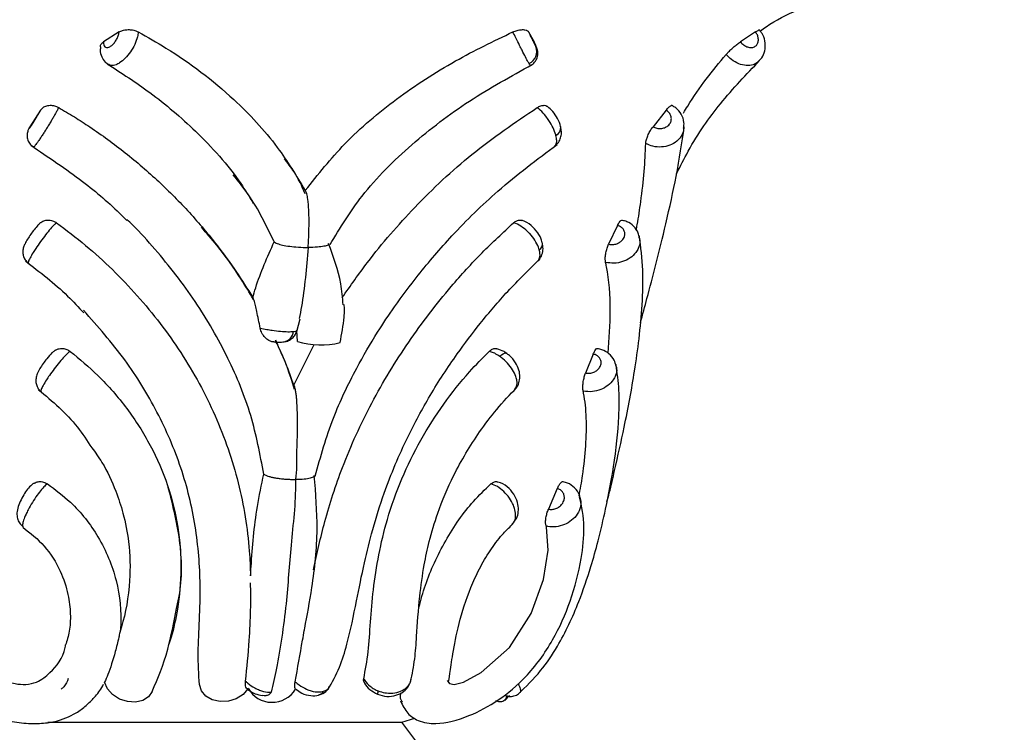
# Model space of a CAD drawing. Header units: millimetres. Extents: x 67.9 to 154, y 110.8 to 178.6.
# Tile 46 of 109: x 81.2 to 84.1, y 123.1 to 125.2. Entities that reach past the tile are written whole.
import ezdxf

# ---------------------------------------------------------------- set-up
doc = ezdxf.new("R2010")
doc.units = ezdxf.units.MM

msp = doc.modelspace()

# ---------------------------------------------------------------- linework, layer by layer
at = {"color": 7, "linetype": 'Continuous', "lineweight": 25}
for p, q in [((81.5154, 125.1861), (81.4696, 125.1569)), ((82.7218, 125.1861), (82.7381, 125.1569)), ((83.3908, 125.1861), (83.3467, 125.1569)), ((81.2838, 124.9555), (81.2521, 124.9066)), ((83.1275, 124.9555), (83.0887, 124.9066)), ((82.9841, 124.6154), (82.958, 124.5605)), ((82.0387, 124.3028), (82.0487, 124.3408)), ((82.0408, 124.2738), (82.0391, 124.306)), ((81.9758, 124.2783), (81.982, 124.2642)), ((82.0298, 124.1448), (82.0899, 124.2649)), ((82.9127, 124.2364), (82.8902, 124.1804)), ((82.8066, 123.84), (82.7808, 123.7795)), ((82.6521, 123.2157), (82.6654, 123.2304)), ((82.6985, 123.2405), (82.6988, 123.2409)), ((81.3049, 123.1512), (82.264, 123.1512)), ((82.264, 123.1512), (82.3487, 123.1512)), ((82.3487, 123.1512), (82.387, 123.1635)), ((82.3901, 123.0964), (82.3487, 123.1512))]:
    msp.add_line(p, q, dxfattribs=at)
at = {"color": 1, "linetype": 'Continuous', "lineweight": 25, "flags": 128}
msp.add_lwpolyline([(82.6374, 124.2296), (82.6423, 124.234), (82.6469, 124.2373), (82.6509, 124.2394), (82.6542, 124.2401), (82.6566, 124.2394), (82.6568, 124.2392)], dxfattribs=at)
at = {"color": 7, "linetype": 'Continuous', "lineweight": 25, "flags": 128}
for points in [[(82.4817, 123.2744), (82.489, 123.2651), (82.5032, 123.2628), (82.5299, 123.2699), (82.5827, 123.2977), (82.6656, 123.3721), (82.7292, 123.4718), (82.7656, 123.572), (82.7798, 123.6585), (82.7747, 123.7262), (82.7737, 123.7298), (82.7737, 123.7298)], [(81.6131, 123.2419), (81.602, 123.2264), (81.5848, 123.2156), (81.5632, 123.2106), (81.5396, 123.2121), (81.5165, 123.2197), (81.4962, 123.2328), (81.481, 123.2499), (81.4725, 123.2692)], [(81.8944, 123.25), (81.8805, 123.2333), (81.8608, 123.2206), (81.8375, 123.2133), (81.8129, 123.2122), (81.7899, 123.2175), (81.7708, 123.2285), (81.7578, 123.2441), (81.7522, 123.2626)], [(82.6575, 123.2292), (82.6564, 123.2228), (82.6534, 123.2171), (82.6486, 123.2133), (82.6421, 123.2115), (82.6342, 123.2117), (82.6252, 123.214)]]:
    msp.add_lwpolyline(points, dxfattribs=at)
at = {"color": 7, "linetype": 'Continuous', "lineweight": 25}
for centre, radius, start, end in [((81.9384, 126.3485), 4.3787, 298.7805, 346.8668), ((82.7075, 125.1281), 0.0388, 294.4857, 22.0898), ((82.1104, 124.5071), 0.2435, 253.3985, 283.3691), ((81.9663, 123.2915), 0.0815, 209.3807, 328.2235)]:
    msp.add_arc(centre, radius, start, end, dxfattribs=at)
at = {"color": 1, "linetype": 'Continuous', "lineweight": 25}
for centre, radius, start, end in [((82.7916, 124.9035), 0.0252, 296.0561, 6.5148), ((82.7413, 124.561), 0.0216, 304.9242, 9.6055), ((81.9942, 124.307), 0.0351, 282.0755, 353.5927), ((82.0979, 123.2542), 0.0233, 287.4486, 329.7589), ((82.2995, 123.2332), 0.0229, 152.8277, 178.106)]:
    msp.add_arc(centre, radius, start, end, dxfattribs=at)
at = {"color": 7, "linetype": 'Continuous', "lineweight": 25}
for points, knots in [([(83.4048, 125.1884), (83.4105, 125.1927), (83.4444, 125.2182), (83.483, 125.2362), (83.5151, 125.2512)], [0, 0, 0, 0, 0.169584, 1, 1, 1, 1]), ([(81.4696, 125.1569), (81.4695, 125.1568), (81.4693, 125.1535), (81.4697, 125.1477), (81.4728, 125.1419), (81.4782, 125.1394), (81.4843, 125.1404), (81.491, 125.1438), (81.4979, 125.1495), (81.5051, 125.1585), (81.5109, 125.169), (81.5144, 125.1786), (81.5151, 125.1839), (81.5154, 125.1861)], [0, 0, 0, 0, 0.004881, 0.112075, 0.219258, 0.326418, 0.433553, 0.500573, 0.607708, 0.714842, 0.821993, 0.92917, 1, 1, 1, 1]), ([(81.5154, 125.1861), (81.5187, 125.1877), (81.5252, 125.1909), (81.5382, 125.1929), (81.5518, 125.1925), (81.5635, 125.19), (81.5695, 125.1871), (81.5719, 125.186)], [0, 0, 0, 0, 0.213632, 0.427273, 0.640694, 0.854091, 1, 1, 1, 1]), ([(81.5719, 125.186), (81.5992, 125.1705), (81.6985, 125.1143), (81.8409, 125.0063), (81.977, 124.8612), (82.0375, 124.762), (82.064, 124.7187)], [0, 0, 0, 0, 0.1407028, 0.5121064, 0.7872102, 1, 1, 1, 1]), ([(82.064, 124.7187), (82.1015, 124.7658), (82.181, 124.8654), (82.3322, 124.9921), (82.4995, 125.1012), (82.6189, 125.1586), (82.6759, 125.186)], [0, 0, 0, 0, 0.232033, 0.490977, 0.756556, 1, 1, 1, 1]), ([(82.6759, 125.186), (82.6801, 125.1876), (82.6886, 125.1909), (82.7011, 125.1929), (82.7118, 125.1925), (82.7188, 125.19), (82.7209, 125.1872), (82.7218, 125.1861)], [0, 0, 0, 0, 0.213843, 0.427694, 0.641305, 0.854671, 1, 1, 1, 1]), ([(82.7235, 125.0928), (82.7228, 125.0942), (82.72, 125.099), (82.7133, 125.1115), (82.7042, 125.1291), (82.6944, 125.1484), (82.6849, 125.1674), (82.6787, 125.1802), (82.6759, 125.186)], [0, 0, 0, 0, 0.083572, 0.288733, 0.493879, 0.622395, 0.827598, 1, 1, 1, 1]), ([(82.7218, 125.1861), (82.723, 125.1835), (82.7258, 125.1776), (82.73, 125.1688), (82.7345, 125.1597), (82.7387, 125.1515), (82.7418, 125.1456), (82.743, 125.1434), (82.7434, 125.1427)], [0, 0, 0, 0, 0.165786, 0.372649, 0.5022, 0.708984, 0.91577, 1, 1, 1, 1]), ([(83.3467, 125.1569), (83.3468, 125.1568), (83.3492, 125.1535), (83.355, 125.1477), (83.365, 125.1419), (83.3754, 125.1394), (83.3839, 125.1404), (83.391, 125.1438), (83.3965, 125.1495), (83.3996, 125.1585), (83.3992, 125.169), (83.3959, 125.1786), (83.3923, 125.1839), (83.3908, 125.1861)], [0, 0, 0, 0, 0.004881, 0.112075, 0.219258, 0.326418, 0.433553, 0.500573, 0.607708, 0.714842, 0.821993, 0.92917, 1, 1, 1, 1]), ([(83.3908, 125.1861), (83.3935, 125.1877), (83.3987, 125.1908), (83.4027, 125.1928), (83.4027, 125.1924), (83.4026, 125.1923)], [0, 0, 0, 0, 0.3999539, 0.7999252, 1, 1, 1, 1]), ([(83.3994, 125.0999), (83.4028, 125.1029), (83.412, 125.1109), (83.4191, 125.1302), (83.4203, 125.1536), (83.4148, 125.1756), (83.406, 125.1872), (83.4023, 125.192)], [0, 0, 0, 0, 0.133816, 0.359786, 0.585137, 0.826941, 1, 1, 1, 1]), ([(81.4602, 125.1422), (81.4602, 125.1432), (81.46, 125.147), (81.4634, 125.1522), (81.4678, 125.1556), (81.4696, 125.1569)], [0, 0, 0, 0, 0.162957, 0.672382, 1, 1, 1, 1]), ([(82.7273, 125.0874), (82.7291, 125.0882), (82.735, 125.0906), (82.7419, 125.0985), (82.7472, 125.1083), (82.7493, 125.1175), (82.7495, 125.1252), (82.7485, 125.1311), (82.7474, 125.135), (82.7464, 125.138), (82.7446, 125.1426), (82.7421, 125.1483), (82.739, 125.1549), (82.7382, 125.1566)], [0, 0, 0, 0, 0.063529, 0.211198, 0.330479, 0.431444, 0.516438, 0.584593, 0.631427, 0.673162, 0.745209, 0.931662, 1, 1, 1, 1]), ([(82.7434, 125.1427), (82.7439, 125.142), (82.7451, 125.1399), (82.7455, 125.1396), (82.7448, 125.1417), (82.743, 125.1462), (82.7402, 125.1522), (82.7384, 125.1561), (82.7381, 125.1569)], [0, 0, 0, 0, 0.137237, 0.359272, 0.498155, 0.720279, 0.942402, 1, 1, 1, 1]), ([(83.3043, 125.1198), (83.3066, 125.1223), (83.3111, 125.1272), (83.3206, 125.1363), (83.3309, 125.1451), (83.34, 125.1522), (83.3448, 125.1556), (83.3467, 125.1569)], [0, 0, 0, 0, 0.215742, 0.431499, 0.646871, 0.861786, 1, 1, 1, 1]), ([(81.461, 125.1421), (81.4604, 125.1388), (81.4585, 125.1288), (81.4632, 125.113), (81.4719, 125.0979), (81.4809, 125.0924), (81.4844, 125.0903)], [0, 0, 0, 0, 0.1662861, 0.494827, 0.8011984, 1, 1, 1, 1]), ([(83.179, 124.9469), (83.1829, 124.9536), (83.2041, 124.9895), (83.2452, 125.0485), (83.2846, 125.096), (83.3043, 125.1198)], [0, 0, 0, 0, 0.1035942, 0.5507098, 1, 1, 1, 1]), ([(81.48, 125.0921), (81.5225, 125.0647), (81.6135, 125.0062), (81.7482, 124.891), (81.8506, 124.7792), (81.8988, 124.7002), (81.9109, 124.6805)], [0, 0, 0, 0, 0.259181, 0.554701, 0.888489, 1, 1, 1, 1]), ([(82.1369, 124.5592), (82.1667, 124.6081), (82.2331, 124.717), (82.3759, 124.8572), (82.5452, 124.9866), (82.6702, 125.0552), (82.7329, 125.0896)], [0, 0, 0, 0, 0.212149, 0.472669, 0.735312, 1, 1, 1, 1]), ([(83.1581, 124.7679), (83.1694, 124.7904), (83.209, 124.8695), (83.2903, 124.9839), (83.364, 125.0609), (83.4029, 125.1016)], [0, 0, 0, 0, 0.157541, 0.554274, 1, 1, 1, 1]), ([(81.2521, 124.9066), (81.252, 124.9066), (81.251, 124.9046), (81.2498, 124.9016), (81.2499, 124.9007), (81.2521, 124.9032), (81.2556, 124.9081), (81.2601, 124.9149), (81.2652, 124.923), (81.2714, 124.9332), (81.2772, 124.9432), (81.2814, 124.9508), (81.2831, 124.9542), (81.2838, 124.9555)], [0, 0, 0, 0, 0.004463, 0.112346, 0.220224, 0.328119, 0.436043, 0.503611, 0.611575, 0.719539, 0.827491, 0.935416, 1, 1, 1, 1]), ([(81.2838, 124.9555), (81.2861, 124.9584), (81.2909, 124.9641), (81.3022, 124.9689), (81.3151, 124.9702), (81.3274, 124.968), (81.3343, 124.9645), (81.3373, 124.9631)], [0, 0, 0, 0, 0.211243, 0.422494, 0.633529, 0.844425, 1, 1, 1, 1]), ([(81.3373, 124.9631), (81.3528, 124.9539), (81.3838, 124.9355), (81.4504, 124.8924), (81.5351, 124.8307), (81.6331, 124.7462), (81.7239, 124.6544), (81.799, 124.5653), (81.8608, 124.4811), (81.8933, 124.4289), (81.9095, 124.4028)], [0, 0, 0, 0, 0.065955, 0.131992, 0.290877, 0.450888, 0.609757, 0.769643, 0.884618, 1, 1, 1, 1]), ([(82.1728, 124.4028), (82.1973, 124.4378), (82.2628, 124.5316), (82.3887, 124.6759), (82.5553, 124.8331), (82.6821, 124.9189), (82.7473, 124.963)], [0, 0, 0, 0, 0.155466, 0.415754, 0.699704, 1, 1, 1, 1]), ([(82.7473, 124.963), (82.7509, 124.965), (82.7582, 124.9689), (82.7682, 124.97), (82.775, 124.969), (82.7771, 124.9664), (82.7775, 124.9659)], [0, 0, 0, 0, 0.306951, 0.613923, 0.920411, 1, 1, 1, 1]), ([(82.8027, 124.8808), (82.8025, 124.8814), (82.8007, 124.8884), (82.7949, 124.9031), (82.784, 124.9223), (82.771, 124.9401), (82.7589, 124.9536), (82.7503, 124.9605), (82.7473, 124.963)], [0, 0, 0, 0, 0.022512, 0.255749, 0.489005, 0.634803, 0.867922, 1, 1, 1, 1]), ([(82.8166, 124.9062), (82.8165, 124.9066), (82.8155, 124.9149), (82.8077, 124.9303), (82.7944, 124.9515), (82.7829, 124.9612), (82.7774, 124.9658)], [0, 0, 0, 0, 0.017719, 0.364999, 0.697904, 1, 1, 1, 1]), ([(83.0887, 124.9066), (83.0888, 124.9066), (83.0922, 124.9046), (83.0997, 124.9016), (83.1117, 124.9007), (83.1232, 124.9032), (83.1317, 124.9081), (83.1382, 124.9149), (83.1424, 124.923), (83.1433, 124.9332), (83.1401, 124.9432), (83.1343, 124.9508), (83.1293, 124.9542), (83.1275, 124.9555)], [0, 0, 0, 0, 0.004463, 0.112346, 0.220224, 0.328119, 0.436043, 0.503611, 0.611575, 0.719539, 0.827491, 0.935416, 1, 1, 1, 1]), ([(83.1275, 124.9555), (83.13, 124.9584), (83.1351, 124.9642), (83.1413, 124.9687), (83.1449, 124.9704), (83.1455, 124.9693), (83.1456, 124.9691)], [0, 0, 0, 0, 0.31196, 0.623931, 0.935584, 1, 1, 1, 1]), ([(83.179, 124.9019), (83.1797, 124.9078), (83.1815, 124.922), (83.1727, 124.9436), (83.1599, 124.9608), (83.1488, 124.9666), (83.1452, 124.9684)], [0, 0, 0, 0, 0.22189, 0.536994, 0.851686, 1, 1, 1, 1]), ([(81.2506, 124.904), (81.2502, 124.9032), (81.2483, 124.8995), (81.2464, 124.8951), (81.2442, 124.8856), (81.244, 124.8757), (81.2472, 124.8639), (81.2539, 124.8532), (81.2606, 124.849), (81.2633, 124.8473)], [0, 0, 0, 0, 0.049002, 0.241563, 0.345803, 0.477522, 0.666824, 0.863915, 1, 1, 1, 1]), ([(82.7984, 124.8497), (82.8005, 124.851), (82.8074, 124.8551), (82.8145, 124.8666), (82.8188, 124.8814), (82.8194, 124.8948), (82.8169, 124.9031), (82.8159, 124.9064)], [0, 0, 0, 0, 0.114274, 0.365184, 0.592424, 0.8378, 1, 1, 1, 1]), ([(83.0518, 124.3287), (83.0582, 124.3526), (83.0738, 124.4103), (83.0995, 124.5089), (83.1295, 124.6317), (83.1613, 124.7739), (83.1738, 124.8597), (83.1807, 124.9066)], [0, 0, 0, 0, 0.104043, 0.251466, 0.450576, 0.699348, 1, 1, 1, 1]), ([(83.0674, 124.857), (83.0677, 124.8598), (83.0683, 124.8655), (83.072, 124.8771), (83.0775, 124.8892), (83.0834, 124.8994), (83.0872, 124.9047), (83.0887, 124.9066)], [0, 0, 0, 0, 0.218265, 0.436535, 0.654603, 0.872233, 1, 1, 1, 1]), ([(83.0394, 124.6014), (83.0404, 124.6066), (83.0456, 124.6359), (83.0542, 124.6949), (83.064, 124.7769), (83.0663, 124.8302), (83.0674, 124.857)], [0, 0, 0, 0, 0.053672, 0.301461, 0.649456, 1, 1, 1, 1]), ([(81.2551, 124.8517), (81.3068, 124.8171), (81.4009, 124.7539), (81.493, 124.6765), (81.5329, 124.6351), (81.5377, 124.6302)], [0, 0, 0, 0, 0.5167614, 0.942049, 1, 1, 1, 1]), ([(82.0931, 123.877), (82.1093, 123.9345), (82.1402, 124.0437), (82.2078, 124.1842), (82.2705, 124.2925), (82.3314, 124.3837), (82.4033, 124.4798), (82.5037, 124.596), (82.6395, 124.7296), (82.747, 124.81), (82.8058, 124.854)], [0, 0, 0, 0, 0.1432078, 0.2718984, 0.3693735, 0.4410711, 0.5335899, 0.657246, 0.812516, 1, 1, 1, 1]), ([(82.0637, 124.7087), (82.0538, 124.7312), (82.0374, 124.7689), (82.012, 124.7998), (82.0017, 124.8123)], [0, 0, 0, 0, 0.596017, 1, 1, 1, 1]), ([(81.9725, 124.5674), (81.9494, 124.6151), (81.9153, 124.6855), (81.8671, 124.7454), (81.8515, 124.7648)], [0, 0, 0, 0, 0.676118, 1, 1, 1, 1]), ([(82.0725, 124.5507), (82.0725, 124.5508), (82.0736, 124.5665), (82.0752, 124.603), (82.0754, 124.6516), (82.0724, 124.6894), (82.0688, 124.7084), (82.0659, 124.7161), (82.0643, 124.7183), (82.064, 124.7187)], [0, 0, 0, 0, 0.0024, 0.263148, 0.606988, 0.786912, 0.897295, 0.981075, 1, 1, 1, 1]), ([(81.2848, 124.624), (81.2842, 124.6236), (81.2809, 124.6212), (81.275, 124.615), (81.2658, 124.6042), (81.258, 124.594), (81.255, 124.5894), (81.2549, 124.5894)], [0, 0, 0, 0, 0.047253, 0.281498, 0.67366, 0.99466, 1, 1, 1, 1]), ([(81.2848, 124.624), (81.285, 124.6241), (81.2879, 124.6274), (81.2964, 124.6305), (81.3091, 124.6321), (81.3212, 124.6295), (81.3279, 124.6253), (81.3308, 124.6235)], [0, 0, 0, 0, 0.014841, 0.276839, 0.538741, 0.800627, 1, 1, 1, 1]), ([(81.3308, 124.6235), (81.3597, 124.6016), (81.4451, 124.5369), (81.5726, 124.4112), (81.7023, 124.2428), (81.8035, 124.0568), (81.8716, 123.8593), (81.8981, 123.6983), (81.9018, 123.6072), (81.9028, 123.5828)], [0, 0, 0, 0, 0.0868592, 0.2565942, 0.4264195, 0.5981791, 0.769894, 0.9383159, 1, 1, 1, 1]), ([(81.9418, 123.8828), (81.9308, 123.9407), (81.9087, 124.0581), (81.8504, 124.199), (81.7918, 124.3095), (81.7404, 124.3914), (81.6837, 124.4704), (81.6217, 124.5455), (81.573, 124.5999), (81.5439, 124.6279), (81.5382, 124.6333)], [0, 0, 0, 0, 0.205552, 0.4163, 0.5275, 0.639259, 0.750446, 0.862103, 0.973283, 1, 1, 1, 1]), ([(82.0882, 123.601), (82.0986, 123.6483), (82.1207, 123.749), (82.1751, 123.9158), (82.2568, 124.095), (82.3664, 124.2747), (82.4787, 124.4208), (82.5843, 124.5369), (82.6468, 124.5946), (82.678, 124.6235)], [0, 0, 0, 0, 0.1210659, 0.25732, 0.4265293, 0.5979593, 0.7694056, 0.8847178, 1, 1, 1, 1]), ([(82.678, 124.6235), (82.6811, 124.6258), (82.6872, 124.6303), (82.6957, 124.6323), (82.6999, 124.6307), (82.7014, 124.6301)], [0, 0, 0, 0, 0.390294, 0.780601, 1, 1, 1, 1]), ([(82.7537, 124.5433), (82.7529, 124.546), (82.7502, 124.5551), (82.7414, 124.5719), (82.7303, 124.5861), (82.718, 124.5991), (82.7044, 124.6108), (82.6887, 124.6198), (82.6803, 124.6227), (82.678, 124.6235)], [0, 0, 0, 0, 0.084136, 0.288168, 0.492231, 0.519013, 0.722961, 0.92697, 1, 1, 1, 1]), ([(82.762, 124.5644), (82.7616, 124.5669), (82.7598, 124.5774), (82.7491, 124.5955), (82.7297, 124.6162), (82.7124, 124.6281), (82.7023, 124.6302), (82.7015, 124.6304)], [0, 0, 0, 0, 0.084143, 0.353075, 0.654168, 0.971662, 1, 1, 1, 1]), ([(82.9841, 124.6154), (82.9859, 124.6186), (82.9893, 124.6251), (82.9945, 124.6309), (82.9971, 124.6312), (82.9984, 124.6314)], [0, 0, 0, 0, 0.334618, 0.669241, 1, 1, 1, 1]), ([(83.0484, 124.5776), (83.0477, 124.5829), (83.0458, 124.5963), (83.0322, 124.6137), (83.0154, 124.6266), (83.0027, 124.6294), (82.9981, 124.6304)], [0, 0, 0, 0, 0.204447, 0.515272, 0.822898, 1, 1, 1, 1]), ([(81.9113, 124.3976), (81.8994, 124.4175), (81.8663, 124.4724), (81.8159, 124.5442), (81.7733, 124.5927), (81.7579, 124.6102)], [0, 0, 0, 0, 0.265958, 0.73556, 1, 1, 1, 1]), ([(82.958, 124.5605), (82.9583, 124.5604), (82.9621, 124.5595), (82.9701, 124.5588), (82.9819, 124.5611), (82.9924, 124.5664), (82.9995, 124.5732), (83.0042, 124.581), (83.0063, 124.5896), (83.0046, 124.5992), (82.9992, 124.6075), (82.9918, 124.6129), (82.9862, 124.6147), (82.9841, 124.6154)], [0, 0, 0, 0, 0.006434, 0.114169, 0.221951, 0.329798, 0.437695, 0.505316, 0.613157, 0.721, 0.828799, 0.936549, 1, 1, 1, 1]), ([(81.2549, 124.5894), (81.2517, 124.5846), (81.2451, 124.5748), (81.2382, 124.5625), (81.2337, 124.5522), (81.2309, 124.5399), (81.2322, 124.5266), (81.2377, 124.5138), (81.2445, 124.5077), (81.248, 124.5046)], [0, 0, 0, 0, 0.164978, 0.342586, 0.479401, 0.605836, 0.736183, 0.867933, 1, 1, 1, 1]), ([(81.9095, 124.4028), (81.9123, 124.4124), (81.9282, 124.4689), (81.9524, 124.5227), (81.9725, 124.5674)], [0, 0, 0, 0, 0.17025, 1, 1, 1, 1]), ([(81.9725, 124.5674), (81.9742, 124.5661), (81.9783, 124.5629), (81.992, 124.5584), (82.0121, 124.5545), (82.0372, 124.5518), (82.058, 124.5508), (82.0697, 124.5507), (82.0723, 124.5507), (82.0725, 124.5507)], [0, 0, 0, 0, 0.139405, 0.322803, 0.510634, 0.713511, 0.935495, 0.996506, 1, 1, 1, 1]), ([(82.9531, 123.8008), (82.9554, 123.8097), (82.9635, 123.8408), (82.9807, 123.9147), (83.0079, 124.0369), (83.0321, 124.1665), (83.0488, 124.2856), (83.0579, 124.3855), (83.0608, 124.4891), (83.0527, 124.5519), (83.0485, 124.5848)], [0, 0, 0, 0, 0.029221, 0.101575, 0.245611, 0.441534, 0.560014, 0.692813, 0.838905, 1, 1, 1, 1]), ([(82.0725, 124.5507), (82.0724, 124.5505), (82.0703, 124.5201), (82.0647, 124.4606), (82.0557, 124.3901), (82.0483, 124.353), (82.0461, 124.3416)], [0, 0, 0, 0, 0.001896, 0.404438, 0.816287, 1, 1, 1, 1]), ([(82.1338, 124.5612), (82.133, 124.56), (82.131, 124.5571), (82.119, 124.5538), (82.0995, 124.5513), (82.0822, 124.5507), (82.0726, 124.5507), (82.0725, 124.5507)], [0, 0, 0, 0, 0.183975, 0.429036, 0.695136, 0.99551, 1, 1, 1, 1]), ([(82.1757, 124.3818), (82.1739, 124.4026), (82.1685, 124.4655), (82.147, 124.5234), (82.1326, 124.5623)], [0, 0, 0, 0, 0.330683, 1, 1, 1, 1]), ([(82.748, 124.5107), (82.7494, 124.5117), (82.7558, 124.5163), (82.762, 124.5294), (82.7657, 124.547), (82.7636, 124.5586), (82.7626, 124.5644)], [0, 0, 0, 0, 0.08215, 0.402671, 0.696259, 1, 1, 1, 1]), ([(82.9489, 124.5068), (82.9484, 124.5099), (82.9476, 124.516), (82.9485, 124.5285), (82.9511, 124.5418), (82.9546, 124.5528), (82.9571, 124.5585), (82.958, 124.5605)], [0, 0, 0, 0, 0.219596, 0.439193, 0.658736, 0.878173, 1, 1, 1, 1]), ([(81.2392, 124.5109), (81.2821, 124.478), (81.3433, 124.4311), (81.3958, 124.3745), (81.4116, 124.3576)], [0, 0, 0, 0, 0.699913, 1, 1, 1, 1]), ([(82.131, 123.2476), (82.143, 123.269), (82.1659, 123.3099), (82.1926, 123.3976), (82.2137, 123.5014), (82.2362, 123.6162), (82.2627, 123.7228), (82.293, 123.8197), (82.3283, 123.9106), (82.3722, 124.0075), (82.432, 124.118), (82.5048, 124.2295), (82.5822, 124.3317), (82.664, 124.4276), (82.7236, 124.4857), (82.7553, 124.5166)], [0, 0, 0, 0, 0.058666, 0.112127, 0.204688, 0.282915, 0.350478, 0.425041, 0.484859, 0.543653, 0.635772, 0.734257, 0.811499, 0.899748, 1, 1, 1, 1]), ([(82.9565, 124.2387), (82.9596, 124.2813), (82.9664, 124.3746), (82.9588, 124.459), (82.9498, 124.5025), (82.9489, 124.5068)], [0, 0, 0, 0, 0.430878, 0.943753, 1, 1, 1, 1]), ([(81.9311, 124.3132), (81.9295, 124.3214), (81.9261, 124.3379), (81.9214, 124.3603), (81.9177, 124.3768), (81.915, 124.3875), (81.9128, 124.3951), (81.9109, 124.4005), (81.9099, 124.4022), (81.9095, 124.4028)], [0, 0, 0, 0, 0.238368, 0.479808, 0.658775, 0.748129, 0.839598, 0.945928, 1, 1, 1, 1]), ([(81.7522, 123.2626), (81.7501, 123.2926), (81.7463, 123.3479), (81.7527, 123.4527), (81.7563, 123.5773), (81.7441, 123.7293), (81.7023, 123.9022), (81.6308, 124.067), (81.5348, 124.2246), (81.4524, 124.3178), (81.4102, 124.3655)], [0, 0, 0, 0, 0.10433, 0.191629, 0.279182, 0.421826, 0.56447, 0.707265, 0.850105, 1, 1, 1, 1]), ([(82.1667, 124.2702), (82.1714, 124.2954), (82.1774, 124.3279), (82.1801, 124.3659), (82.1791, 124.3772), (82.1786, 124.3821)], [0, 0, 0, 0, 0.655959, 0.847993, 1, 1, 1, 1]), ([(81.9726, 124.2727), (81.9705, 124.2725), (81.9663, 124.2722), (81.9562, 124.2763), (81.9473, 124.283), (81.9406, 124.2908), (81.9363, 124.2977), (81.933, 124.3052), (81.9317, 124.3105), (81.9311, 124.3132)], [0, 0, 0, 0, 0.185022, 0.369154, 0.577619, 0.684764, 0.795707, 0.895943, 1, 1, 1, 1]), ([(81.9311, 124.3132), (81.9376, 124.3118), (81.9489, 124.3093), (81.9695, 124.306), (81.9913, 124.3034), (82.0139, 124.302), (82.024, 124.3027), (82.0291, 124.303)], [0, 0, 0, 0, 0.186877, 0.326816, 0.549785, 0.772544, 1, 1, 1, 1]), ([(82.0014, 124.2726), (82.0016, 124.2727), (82.0058, 124.273), (82.014, 124.2755), (82.0259, 124.2824), (82.0355, 124.2932), (82.0382, 124.3024), (82.0396, 124.3072)], [0, 0, 0, 0, 0.013116, 0.264366, 0.504055, 0.745024, 1, 1, 1, 1]), ([(82.0327, 124.1324), (82.0188, 124.1751), (82.003, 124.224), (81.9793, 124.2696), (81.9763, 124.2753)], [0, 0, 0, 0, 0.874942, 1, 1, 1, 1]), ([(81.328, 124.2477), (81.3269, 124.2471), (81.3228, 124.2448), (81.3147, 124.2374), (81.3038, 124.2256), (81.2952, 124.2136), (81.2918, 124.2088)], [0, 0, 0, 0, 0.071191, 0.265456, 0.710372, 1, 1, 1, 1]), ([(81.3282, 124.2474), (81.3307, 124.249), (81.337, 124.2526), (81.3488, 124.2535), (81.3612, 124.251), (81.368, 124.2465), (81.3711, 124.2445)], [0, 0, 0, 0, 0.198169, 0.481745, 0.765343, 1, 1, 1, 1]), ([(81.9714, 124.2724), (81.9745, 124.2721), (81.9844, 124.2713), (81.9937, 124.2711), (82.0005, 124.2727), (82.0016, 124.2729)], [0, 0, 0, 0, 0.273856, 0.884022, 1, 1, 1, 1]), ([(81.988, 124.2504), (81.9937, 124.2378), (82.0092, 124.2032), (82.0218, 124.1675), (82.0298, 124.1448)], [0, 0, 0, 0, 0.365278, 1, 1, 1, 1]), ([(82.6059, 124.2445), (82.6089, 124.2469), (82.6148, 124.2516), (82.623, 124.2538), (82.6272, 124.2524), (82.6285, 124.2519)], [0, 0, 0, 0, 0.404521, 0.80905, 1, 1, 1, 1]), ([(82.6603, 124.2366), (82.6568, 124.2392), (82.6471, 124.2464), (82.6358, 124.2497), (82.6285, 124.2519)], [0, 0, 0, 0, 0.350757, 1, 1, 1, 1]), ([(82.9127, 124.2364), (82.9142, 124.2397), (82.9171, 124.2464), (82.9216, 124.2523), (82.9241, 124.2527), (82.9252, 124.2528)], [0, 0, 0, 0, 0.339323, 0.678649, 1, 1, 1, 1]), ([(82.9799, 124.1997), (82.9784, 124.2063), (82.9752, 124.2207), (82.9597, 124.238), (82.9421, 124.2495), (82.9296, 124.2513), (82.9251, 124.2519)], [0, 0, 0, 0, 0.245391, 0.54196, 0.837332, 1, 1, 1, 1]), ([(81.3711, 124.2445), (81.399, 124.2214), (81.4601, 124.1707), (81.5405, 124.0772), (81.6103, 123.9684), (81.6614, 123.8503), (81.6921, 123.7274), (81.7006, 123.6031), (81.6907, 123.4942), (81.6745, 123.4188), (81.6639, 123.3867), (81.6614, 123.379)], [0, 0, 0, 0, 0.1078214, 0.2363729, 0.3649421, 0.4941794, 0.6233644, 0.7502984, 0.8771808, 0.9704418, 1, 1, 1, 1]), ([(82.2363, 123.2795), (82.2412, 123.305), (82.2505, 123.3542), (82.2558, 123.4458), (82.2666, 123.5753), (82.2933, 123.7215), (82.3466, 123.8696), (82.4029, 123.9844), (82.4708, 124.0904), (82.5399, 124.178), (82.5864, 124.2248), (82.6059, 124.2445)], [0, 0, 0, 0, 0.098828, 0.190334, 0.281957, 0.471455, 0.582685, 0.693947, 0.806146, 0.918316, 1, 1, 1, 1]), ([(82.6374, 124.2296), (82.6323, 124.2328), (82.623, 124.2388), (82.6125, 124.2429), (82.6073, 124.2442), (82.6059, 124.2445)], [0, 0, 0, 0, 0.475255, 0.864375, 1, 1, 1, 1]), ([(82.6809, 124.1326), (82.6822, 124.1335), (82.6884, 124.1384), (82.6943, 124.1518), (82.6974, 124.1702), (82.6943, 124.1904), (82.6841, 124.2118), (82.6705, 124.2296), (82.6594, 124.2365), (82.6563, 124.2385)], [0, 0, 0, 0, 0.038496, 0.193334, 0.34039, 0.499424, 0.690676, 0.910736, 1, 1, 1, 1]), ([(82.8902, 124.1804), (82.8905, 124.1803), (82.8946, 124.1796), (82.9028, 124.1795), (82.9144, 124.1826), (82.9245, 124.1886), (82.931, 124.1958), (82.9351, 124.2039), (82.9365, 124.2126), (82.9341, 124.2219), (82.928, 124.2298), (82.9203, 124.2345), (82.9147, 124.2359), (82.9127, 124.2364)], [0, 0, 0, 0, 0.010664, 0.118143, 0.225772, 0.33362, 0.441653, 0.509559, 0.617439, 0.725324, 0.83307, 0.940651, 1, 1, 1, 1]), ([(81.2918, 124.2088), (81.2917, 124.2087), (81.288, 124.2037), (81.2813, 124.1925), (81.2743, 124.1794), (81.2701, 124.1664), (81.2696, 124.1526), (81.2734, 124.1399), (81.2792, 124.1302), (81.2846, 124.1269), (81.2859, 124.1261)], [0, 0, 0, 0, 0.004391, 0.186997, 0.390746, 0.553553, 0.679887, 0.809821, 0.95552, 1, 1, 1, 1]), ([(82.6907, 123.2334), (82.7139, 123.256), (82.758, 123.2989), (82.8187, 123.3901), (82.8673, 123.4939), (82.9035, 123.6001), (82.9291, 123.6919), (82.9526, 123.7916), (82.9762, 123.9175), (82.9887, 124.0348), (82.99, 124.134), (82.9832, 124.1809), (82.9797, 124.2055)], [0, 0, 0, 0, 0.0876709, 0.1662664, 0.2954844, 0.3913301, 0.4602668, 0.5465416, 0.6642993, 0.8147006, 0.9029607, 1, 1, 1, 1]), ([(82.8829, 124.127), (82.8825, 124.1301), (82.8815, 124.1364), (82.8822, 124.1491), (82.8844, 124.1625), (82.8873, 124.1732), (82.8895, 124.1786), (82.8902, 124.1804)], [0, 0, 0, 0, 0.223601, 0.447203, 0.670781, 0.894328, 1, 1, 1, 1]), ([(81.2782, 124.1314), (81.319, 124.097), (81.3789, 124.0465), (81.4211, 123.9813), (81.4346, 123.9606)], [0, 0, 0, 0, 0.681831, 1, 1, 1, 1]), ([(82.0356, 123.8668), (82.0356, 123.867), (82.0401, 123.8924), (82.0382, 123.944), (82.0417, 124.0093), (82.0411, 124.0628), (82.0397, 124.0946), (82.0375, 124.1162), (82.036, 124.1265), (82.0344, 124.1341), (82.0328, 124.1398), (82.0312, 124.1434), (82.0301, 124.1446), (82.0298, 124.1448)], [0, 0, 0, 0, 0.002246, 0.26646, 0.532641, 0.671035, 0.812272, 0.858358, 0.905296, 0.930846, 0.956974, 0.989799, 1, 1, 1, 1]), ([(82.3749, 123.2714), (82.3792, 123.293), (82.3872, 123.3333), (82.3931, 123.4172), (82.3989, 123.5112), (82.4123, 123.6069), (82.4296, 123.689), (82.4563, 123.778), (82.5035, 123.8895), (82.5649, 123.9919), (82.6294, 124.0773), (82.6669, 124.1167), (82.6866, 124.1373)], [0, 0, 0, 0, 0.091425, 0.171466, 0.300427, 0.396343, 0.465494, 0.550772, 0.66813, 0.817716, 0.904706, 1, 1, 1, 1]), ([(82.8708, 123.8176), (82.8745, 123.8379), (82.8839, 123.8897), (82.8916, 123.9677), (82.8936, 124.05), (82.8884, 124.1009), (82.8833, 124.1251), (82.8829, 124.127)], [0, 0, 0, 0, 0.169676, 0.432386, 0.700228, 0.975864, 1, 1, 1, 1]), ([(81.4346, 123.9606), (81.4451, 123.9463), (81.4743, 123.9064), (81.5034, 123.8402), (81.5302, 123.7619), (81.5472, 123.6731), (81.5495, 123.5583), (81.5339, 123.4678), (81.5194, 123.4239), (81.518, 123.4196)], [0, 0, 0, 0, 0.089138, 0.248837, 0.36494, 0.514148, 0.715537, 0.972199, 1, 1, 1, 1]), ([(81.9028, 123.5828), (81.9033, 123.592), (81.907, 123.6592), (81.916, 123.7601), (81.9351, 123.8509), (81.9418, 123.8828)], [0, 0, 0, 0, 0.0931019, 0.6817849, 1, 1, 1, 1]), ([(81.9418, 123.8828), (81.9428, 123.882), (81.9448, 123.8805), (81.9499, 123.8781), (81.9569, 123.8757), (81.9657, 123.8735), (81.976, 123.8715), (81.9873, 123.8698), (81.9996, 123.8685), (82.0118, 123.8674), (82.0237, 123.8672), (82.0314, 123.8663), (82.0354, 123.8668), (82.0356, 123.8668)], [0, 0, 0, 0, 0.090163, 0.182377, 0.283868, 0.388269, 0.490412, 0.595434, 0.699093, 0.805673, 0.899069, 0.994544, 1, 1, 1, 1]), ([(82.0911, 123.8776), (82.0912, 123.8772), (82.092, 123.8752), (82.0853, 123.872), (82.0712, 123.8688), (82.0532, 123.8666), (82.0406, 123.8675), (82.0358, 123.8669), (82.0356, 123.8668)], [0, 0, 0, 0, 0.05356, 0.313461, 0.57624, 0.843132, 0.993087, 1, 1, 1, 1]), ([(82.0614, 123.4216), (82.0618, 123.4238), (82.0685, 123.4624), (82.0881, 123.5639), (82.1038, 123.7147), (82.0949, 123.8257), (82.0906, 123.8785)], [0, 0, 0, 0, 0.016114, 0.287765, 0.660717, 1, 1, 1, 1]), ([(80.914, 123.8551), (80.8989, 123.8397), (80.8701, 123.8103), (80.8336, 123.7434), (80.8108, 123.6598), (80.8105, 123.5601), (80.8302, 123.4666), (80.8699, 123.3776), (80.9256, 123.3029), (80.986, 123.2475), (81.0498, 123.2055), (81.1277, 123.1692), (81.211, 123.1488), (81.2805, 123.1464), (81.3358, 123.1539), (81.3811, 123.1722), (81.4184, 123.1993), (81.4443, 123.2261), (81.4613, 123.2471), (81.4687, 123.2617), (81.4696, 123.2634)], [0, 0, 0, 0, 0.0560395, 0.1070236, 0.1951931, 0.2683344, 0.3399529, 0.4138094, 0.4870295, 0.5475367, 0.5956691, 0.6568577, 0.7394963, 0.7824013, 0.8213579, 0.8853217, 0.920604, 0.9538786, 0.9945258, 1, 1, 1, 1]), ([(81.2646, 123.8557), (81.2644, 123.8556), (81.2605, 123.8538), (81.2531, 123.8469), (81.2425, 123.835), (81.2311, 123.8169), (81.2212, 123.7965), (81.2151, 123.7782), (81.2134, 123.761), (81.2174, 123.7452), (81.2241, 123.734), (81.2306, 123.7298), (81.2329, 123.7283)], [0, 0, 0, 0, 0.004165, 0.086225, 0.216716, 0.349521, 0.487095, 0.631899, 0.758912, 0.855171, 0.948587, 1, 1, 1, 1]), ([(81.2648, 123.8553), (81.2658, 123.8561), (81.27, 123.8593), (81.2797, 123.8611), (81.2926, 123.8602), (81.3004, 123.856), (81.3042, 123.8539)], [0, 0, 0, 0, 0.089628, 0.394269, 0.698915, 1, 1, 1, 1]), ([(81.3042, 123.8539), (81.3274, 123.8367), (81.3855, 123.7935), (81.4605, 123.6967), (81.5137, 123.5687), (81.5228, 123.4733), (81.5195, 123.427), (81.5192, 123.4232)], [0, 0, 0, 0, 0.167505, 0.41951, 0.693261, 0.975268, 1, 1, 1, 1]), ([(81.6845, 123.4867), (81.6873, 123.4987), (81.7019, 123.5614), (81.7002, 123.6885), (81.6724, 123.7964), (81.6587, 123.8495)], [0, 0, 0, 0, 0.107692, 0.561613, 1, 1, 1, 1]), ([(82.0356, 123.8668), (82.0355, 123.8666), (82.0351, 123.8642), (82.0359, 123.7989), (82.0205, 123.6769), (82.0111, 123.5225), (81.9952, 123.4012), (81.9802, 123.311), (81.9686, 123.2626), (81.9632, 123.2399)], [0, 0, 0, 0, 0.000955, 0.010955, 0.289123, 0.551082, 0.707093, 0.862698, 1, 1, 1, 1]), ([(82.3989, 123.4899), (82.4048, 123.5116), (82.4224, 123.5773), (82.4752, 123.6901), (82.5456, 123.7917), (82.5936, 123.8374), (82.611, 123.8539)], [0, 0, 0, 0, 0.159702, 0.482818, 0.812957, 1, 1, 1, 1]), ([(82.611, 123.8539), (82.6139, 123.856), (82.6197, 123.86), (82.6267, 123.8615), (82.6299, 123.86), (82.6307, 123.8596)], [0, 0, 0, 0, 0.435762, 0.871531, 1, 1, 1, 1]), ([(82.6743, 123.7353), (82.6788, 123.7407), (82.6877, 123.7513), (82.6928, 123.772), (82.6917, 123.7944), (82.6827, 123.8188), (82.6649, 123.8416), (82.6461, 123.8561), (82.6335, 123.8585), (82.6305, 123.8591)], [0, 0, 0, 0, 0.136666, 0.267375, 0.408308, 0.570773, 0.74999, 0.941266, 1, 1, 1, 1]), ([(82.7808, 123.7795), (82.7815, 123.7794), (82.7857, 123.7784), (82.7941, 123.7784), (82.8055, 123.7817), (82.8156, 123.7882), (82.8223, 123.796), (82.8266, 123.8049), (82.8282, 123.8144), (82.8261, 123.8246), (82.8203, 123.8331), (82.8131, 123.838), (82.8081, 123.8395), (82.8066, 123.84)], [0, 0, 0, 0, 0.0207016, 0.1270642, 0.2340041, 0.3419541, 0.4508062, 0.5201102, 0.6284935, 0.7368995, 0.8447386, 0.951886, 1, 1, 1, 1]), ([(82.8066, 123.84), (82.8083, 123.8436), (82.8117, 123.851), (82.8173, 123.8579), (82.8217, 123.8612), (82.8237, 123.8603), (82.8242, 123.86)], [0, 0, 0, 0, 0.2911, 0.582201, 0.873271, 1, 1, 1, 1]), ([(82.8732, 123.8146), (82.8728, 123.8167), (82.871, 123.8273), (82.8585, 123.8428), (82.8412, 123.8562), (82.8285, 123.8587), (82.8241, 123.8595)], [0, 0, 0, 0, 0.088278, 0.457784, 0.812515, 1, 1, 1, 1]), ([(82.3444, 123.2143), (82.3507, 123.2013), (82.3626, 123.1767), (82.4015, 123.1512), (82.4593, 123.1429), (82.5429, 123.1655), (82.6351, 123.2141), (82.7217, 123.2875), (82.7949, 123.388), (82.8491, 123.5108), (82.8781, 123.6258), (82.8898, 123.7346), (82.8784, 123.7867), (82.8723, 123.8146)], [0, 0, 0, 0, 0.047822, 0.089958, 0.154075, 0.259686, 0.353719, 0.450483, 0.570891, 0.681366, 0.799321, 0.892317, 1, 1, 1, 1]), ([(82.7737, 123.7298), (82.7731, 123.7327), (82.7719, 123.7386), (82.7726, 123.7509), (82.7751, 123.7641), (82.7783, 123.7738), (82.7804, 123.7786), (82.7808, 123.7795)], [0, 0, 0, 0, 0.2356465, 0.4712929, 0.7069403, 0.9425989, 1, 1, 1, 1]), ([(80.997, 123.7298), (80.9897, 123.7213), (80.9678, 123.6958), (80.9451, 123.6381), (80.9405, 123.556), (80.963, 123.4661), (81.0155, 123.3803), (81.0876, 123.3157), (81.1564, 123.2792), (81.2068, 123.2644), (81.2436, 123.2612), (81.2803, 123.2706), (81.3202, 123.3031), (81.3512, 123.3408), (81.3572, 123.3767), (81.3575, 123.3791)], [0, 0, 0, 0, 0.045323, 0.136268, 0.236077, 0.339323, 0.447228, 0.563117, 0.652394, 0.699029, 0.736097, 0.781755, 0.859975, 0.990951, 1, 1, 1, 1]), ([(81.2315, 123.726), (81.2538, 123.7086), (81.2993, 123.673), (81.3429, 123.6008), (81.3663, 123.5312), (81.3732, 123.4704), (81.3701, 123.4183), (81.3617, 123.3919), (81.3577, 123.379)], [0, 0, 0, 0, 0.195365, 0.398653, 0.573691, 0.721076, 0.864044, 1, 1, 1, 1]), ([(82.4852, 123.2694), (82.4856, 123.2697), (82.4872, 123.271), (82.4904, 123.296), (82.4983, 123.3516), (82.5151, 123.442), (82.5434, 123.5319), (82.5767, 123.6049), (82.6085, 123.6581), (82.6413, 123.7027), (82.6638, 123.7242), (82.6738, 123.7338)], [0, 0, 0, 0, 0.029263, 0.138292, 0.287248, 0.455609, 0.633006, 0.726284, 0.822182, 0.921103, 1, 1, 1, 1]), ([(81.9034, 123.5084), (81.9036, 123.5116), (81.9043, 123.5284), (81.9032, 123.5469), (81.9022, 123.5619)], [0, 0, 0, 0, 0.188376, 1, 1, 1, 1]), ([(81.8879, 123.2727), (81.892, 123.3124), (81.899, 123.3817), (81.9026, 123.4606), (81.9034, 123.5002), (81.9036, 123.5084)], [0, 0, 0, 0, 0.5154239, 0.8997147, 1, 1, 1, 1]), ([(81.613, 123.2416), (81.6294, 123.2806), (81.6586, 123.35), (81.6766, 123.445), (81.6845, 123.4867)], [0, 0, 0, 0, 0.561104, 1, 1, 1, 1]), ([(81.5192, 123.4232), (81.519, 123.4225), (81.5185, 123.4204), (81.5169, 123.413), (81.5122, 123.3913), (81.5011, 123.3462), (81.4864, 123.3006), (81.4758, 123.2765), (81.4725, 123.2692)], [0, 0, 0, 0, 0.013776, 0.039983, 0.114835, 0.352281, 0.801594, 1, 1, 1, 1]), ([(82.0343, 123.2706), (82.0414, 123.3111), (82.0501, 123.3606), (82.0595, 123.4122), (82.0612, 123.4216)], [0, 0, 0, 0, 0.817391, 1, 1, 1, 1]), ([(81.3657, 123.2798), (81.3622, 123.2712), (81.3575, 123.2597), (81.3472, 123.2509), (81.3446, 123.2486)], [0, 0, 0, 0, 0.740344, 1, 1, 1, 1]), ([(81.8944, 123.25), (81.8929, 123.2505), (81.8901, 123.2514), (81.8875, 123.258), (81.8871, 123.2656), (81.8877, 123.2711), (81.8879, 123.2727)], [0, 0, 0, 0, 0.283372, 0.565727, 0.868633, 1, 1, 1, 1]), ([(81.8879, 123.2727), (81.89, 123.2707), (81.898, 123.263), (81.9122, 123.2534), (81.9321, 123.2444), (81.9488, 123.2401), (81.9596, 123.24), (81.9632, 123.2399)], [0, 0, 0, 0, 0.103294, 0.392543, 0.569523, 0.854654, 1, 1, 1, 1]), ([(82.0356, 123.2486), (82.0347, 123.25), (82.033, 123.2526), (82.0327, 123.2609), (82.0338, 123.2676), (82.0343, 123.2706)], [0, 0, 0, 0, 0.357174, 0.71375, 1, 1, 1, 1]), ([(82.0343, 123.2706), (82.0381, 123.2674), (82.0483, 123.2587), (82.0649, 123.2494), (82.0845, 123.2423), (82.1024, 123.2394), (82.1132, 123.2415), (82.118, 123.2425)], [0, 0, 0, 0, 0.149113, 0.399396, 0.55284, 0.800459, 1, 1, 1, 1]), ([(82.2373, 123.2697), (82.2365, 123.2713), (82.2351, 123.2741), (82.2359, 123.2778), (82.2363, 123.2795)], [0, 0, 0, 0, 0.551617, 1, 1, 1, 1]), ([(82.2363, 123.2795), (82.2372, 123.2778), (82.2418, 123.2699), (82.2521, 123.2591), (82.2665, 123.2492), (82.2752, 123.2454), (82.2791, 123.2437)], [0, 0, 0, 0, 0.110086, 0.528319, 0.788418, 1, 1, 1, 1]), ([(82.2373, 123.2697), (82.2377, 123.2687), (82.2409, 123.26), (82.2539, 123.2463), (82.2689, 123.2383), (82.2766, 123.2342)], [0, 0, 0, 0, 0.061659, 0.523546, 1, 1, 1, 1]), ([(82.2767, 123.2341), (82.2858, 123.2312), (82.3037, 123.2256), (82.3312, 123.2291), (82.3534, 123.2406), (82.3675, 123.2539), (82.3705, 123.2635), (82.3712, 123.2656)], [0, 0, 0, 0, 0.251897, 0.494946, 0.723483, 0.939275, 1, 1, 1, 1]), ([(81.892, 123.2507), (81.8999, 123.2448), (81.9139, 123.2343), (81.9306, 123.2316), (81.9379, 123.2304)], [0, 0, 0, 0, 0.563472, 1, 1, 1, 1]), ([(81.9632, 123.2399), (81.9625, 123.2384), (81.9611, 123.2354), (81.9556, 123.2315), (81.9476, 123.2289), (81.941, 123.2297), (81.9378, 123.2301)], [0, 0, 0, 0, 0.197194, 0.393498, 0.702891, 1, 1, 1, 1]), ([(82.0363, 123.2492), (82.042, 123.2448), (82.0553, 123.2347), (82.0788, 123.2293), (82.0968, 123.2284), (82.1043, 123.232), (82.1048, 123.2323)], [0, 0, 0, 0, 0.282135, 0.654103, 0.974593, 1, 1, 1, 1]), ([(82.1046, 123.2329), (82.1068, 123.2333), (82.1157, 123.2347), (82.1275, 123.243), (82.1331, 123.2527), (82.1353, 123.2564)], [0, 0, 0, 0, 0.164202, 0.678147, 1, 1, 1, 1]), ([(82.3505, 123.2106), (82.3475, 123.2146), (82.343, 123.2206), (82.3451, 123.2338), (82.3458, 123.2381)], [0, 0, 0, 0, 0.669309, 1, 1, 1, 1]), ([(82.6526, 123.2304), (82.6565, 123.2292), (82.6648, 123.2266), (82.6792, 123.2283), (82.6905, 123.2326), (82.6948, 123.2376), (82.6958, 123.2387)], [0, 0, 0, 0, 0.270478, 0.58155, 0.906452, 1, 1, 1, 1])]:
    msp.add_open_spline(points, degree=3, knots=knots, dxfattribs=at)
at = {"color": 1, "linetype": 'Continuous', "lineweight": 25}
for points, knots in [([(81.5719, 125.186), (81.5713, 125.1812), (81.5696, 125.1695), (81.562, 125.1488), (81.5493, 125.1265), (81.5336, 125.1074), (81.5187, 125.0951), (81.5045, 125.0879), (81.4928, 125.0854), (81.4871, 125.0889), (81.4849, 125.0902)], [0, 0, 0, 0, 0.100663, 0.244528, 0.388366, 0.532191, 0.676026, 0.766007, 0.909844, 1, 1, 1, 1]), ([(83.3993, 125.0995), (83.3978, 125.0978), (83.3937, 125.093), (83.3816, 125.088), (83.3637, 125.0856), (83.3413, 125.0911), (83.3204, 125.1028), (83.3094, 125.1144), (83.3043, 125.1198)], [0, 0, 0, 0, 0.075, 0.203262, 0.408292, 0.61336, 0.818459, 1, 1, 1, 1]), ([(82.7271, 125.0877), (82.727, 125.0876), (82.7268, 125.0873), (82.7246, 125.0911), (82.7235, 125.0928)], [0, 0, 0, 0, 0.527234, 1, 1, 1, 1]), ([(81.3373, 124.9631), (81.3357, 124.9601), (81.3331, 124.9549), (81.3278, 124.9453), (81.3224, 124.9358), (81.3164, 124.9254), (81.31, 124.9148), (81.3033, 124.9039), (81.2967, 124.8933), (81.2901, 124.8831), (81.2835, 124.873), (81.2774, 124.8641), (81.2722, 124.8569), (81.2683, 124.8518), (81.2654, 124.8484), (81.2635, 124.8467), (81.2631, 124.8469), (81.263, 124.847)], [0, 0, 0, 0, 0.085986, 0.150308, 0.216495, 0.280829, 0.347029, 0.411365, 0.477569, 0.541903, 0.608103, 0.689504, 0.753816, 0.819993, 0.884292, 0.950454, 1, 1, 1, 1]), ([(83.1791, 124.9019), (83.179, 124.899), (83.1787, 124.8889), (83.1707, 124.8757), (83.157, 124.8614), (83.1386, 124.8509), (83.114, 124.8458), (83.0889, 124.8475), (83.0744, 124.8539), (83.0674, 124.857)], [0, 0, 0, 0, 0.067776, 0.236152, 0.341527, 0.509845, 0.678128, 0.846397, 1, 1, 1, 1]), ([(82.7987, 124.8492), (82.8, 124.8504), (82.8039, 124.8538), (82.806, 124.8642), (82.8038, 124.8755), (82.8027, 124.8808)], [0, 0, 0, 0, 0.226755, 0.639495, 1, 1, 1, 1]), ([(81.3308, 124.6235), (81.329, 124.6219), (81.3244, 124.618), (81.3134, 124.606), (81.299, 124.5884), (81.2838, 124.568), (81.2712, 124.5499), (81.2605, 124.5333), (81.2522, 124.519), (81.247, 124.5076), (81.2477, 124.5055), (81.248, 124.5044)], [0, 0, 0, 0, 0.081247, 0.201856, 0.322517, 0.443215, 0.563895, 0.63956, 0.760287, 0.880959, 1, 1, 1, 1]), ([(83.0486, 124.5777), (83.0494, 124.5745), (83.0517, 124.5646), (83.047, 124.5499), (83.0372, 124.5333), (83.0218, 124.5189), (82.9993, 124.5079), (82.9737, 124.5029), (82.9572, 124.5055), (82.9489, 124.5068)], [0, 0, 0, 0, 0.079241, 0.242104, 0.344218, 0.507145, 0.669997, 0.832769, 1, 1, 1, 1]), ([(82.7488, 124.5104), (82.7505, 124.5126), (82.7549, 124.5181), (82.7565, 124.5297), (82.7545, 124.5396), (82.7537, 124.5433)], [0, 0, 0, 0, 0.281859, 0.731554, 1, 1, 1, 1]), ([(82.0291, 124.303), (82.0297, 124.3031), (82.0344, 124.3037), (82.0387, 124.3049), (82.039, 124.3065), (82.039, 124.3068)], [0, 0, 0, 0, 0.1006457, 0.8231242, 1, 1, 1, 1]), ([(81.3711, 124.2445), (81.3694, 124.2433), (81.3651, 124.2403), (81.3544, 124.2298), (81.3399, 124.2132), (81.3243, 124.1934), (81.3112, 124.1753), (81.2999, 124.1584), (81.2908, 124.1432), (81.2854, 124.1314), (81.2838, 124.1254), (81.2858, 124.126), (81.286, 124.1261)], [0, 0, 0, 0, 0.076437, 0.194812, 0.313347, 0.431987, 0.550565, 0.625181, 0.743874, 0.862381, 0.980697, 1, 1, 1, 1]), ([(82.6806, 124.1319), (82.6831, 124.1349), (82.6884, 124.1413), (82.6885, 124.1556), (82.6844, 124.1721), (82.6757, 124.1902), (82.6604, 124.2101), (82.6466, 124.2229), (82.6387, 124.2286), (82.6374, 124.2296)], [0, 0, 0, 0, 0.154373, 0.329804, 0.439415, 0.614421, 0.789246, 0.964007, 1, 1, 1, 1]), ([(82.9798, 124.1997), (82.9805, 124.1976), (82.9831, 124.1891), (82.9796, 124.1753), (82.9711, 124.1584), (82.9569, 124.1433), (82.9352, 124.131), (82.9093, 124.1242), (82.892, 124.126), (82.8829, 124.127)], [0, 0, 0, 0, 0.054778, 0.219712, 0.323499, 0.488594, 0.65343, 0.818, 1, 1, 1, 1]), ([(81.3042, 123.8539), (81.3025, 123.8528), (81.2977, 123.8494), (81.2873, 123.8386), (81.2736, 123.8208), (81.2596, 123.7995), (81.2486, 123.78), (81.2397, 123.7618), (81.2331, 123.7456), (81.2304, 123.7333), (81.2306, 123.7274), (81.2328, 123.7278), (81.233, 123.7278)], [0, 0, 0, 0, 0.065844, 0.186283, 0.307378, 0.428887, 0.550123, 0.627546, 0.749087, 0.869716, 0.989467, 1, 1, 1, 1]), ([(82.6725, 123.7351), (82.6748, 123.7369), (82.6811, 123.7419), (82.6846, 123.7569), (82.683, 123.7747), (82.6767, 123.7936), (82.6662, 123.8126), (82.6496, 123.8318), (82.6303, 123.8468), (82.6174, 123.8516), (82.611, 123.8539)], [0, 0, 0, 0, 0.082065, 0.222982, 0.363942, 0.450432, 0.589474, 0.728144, 0.866849, 1, 1, 1, 1]), ([(82.8732, 123.8148), (82.8746, 123.8097), (82.878, 123.7978), (82.8739, 123.78), (82.8646, 123.7618), (82.8499, 123.7457), (82.828, 123.7328), (82.8034, 123.7266), (82.7849, 123.7271), (82.7755, 123.7294), (82.7737, 123.7298)], [0, 0, 0, 0, 0.112723, 0.264504, 0.361434, 0.513597, 0.664618, 0.81454, 0.964016, 1, 1, 1, 1]), ([(82.2791, 123.2437), (82.2855, 123.2416), (82.2935, 123.2389), (82.31, 123.2366), (82.3283, 123.2369), (82.3477, 123.2431), (82.363, 123.2534), (82.3729, 123.2644), (82.3746, 123.274), (82.3752, 123.2772)], [0, 0, 0, 0, 0.156317, 0.195169, 0.389641, 0.584207, 0.705982, 0.90116, 1, 1, 1, 1]), ([(82.6903, 123.2659), (82.6913, 123.2642), (82.6957, 123.2564), (82.6983, 123.2466), (82.6984, 123.2396), (82.6962, 123.2386), (82.6959, 123.2384)], [0, 0, 0, 0, 0.119229, 0.524439, 0.929687, 1, 1, 1, 1]), ([(82.118, 123.2425), (82.1217, 123.2439), (82.1293, 123.2467), (82.1333, 123.2527), (82.1353, 123.2559)], [0, 0, 0, 0, 0.4828634, 1, 1, 1, 1])]:
    msp.add_open_spline(points, degree=3, knots=knots, dxfattribs=at)

doc.saveas('drawing.dxf')
